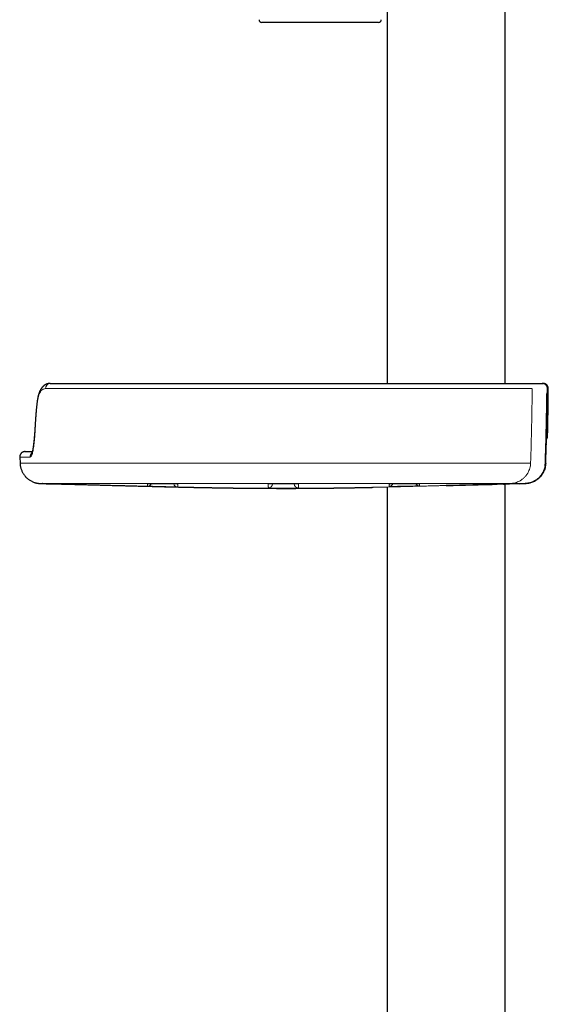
# Model space of a CAD drawing. Header units: millimetres. Extents: x 8 to 846, y 12 to 2113.
# Tile 224 of 256: x 77 to 177, y 1287 to 1474. Entities that reach past the tile are written whole.
import ezdxf

# ---------------------------------------------------------------- set-up
doc = ezdxf.new("R2010")
doc.units = ezdxf.units.MM

msp = doc.modelspace()

# ---------------------------------------------------------------- linework, layer by layer
at = {"color": 7, "linetype": 'Continuous', "lineweight": 30}
for p, q in [((146.81, 1508), (146.81, 1405)), ((169.31, 1405), (169.31, 1508)), ((145.19, 1473.8), (122.93, 1473.8)), ((173.43, 1405), (176.35, 1405)), ((176.38, 1405), (176.39, 1405)), ((176.39, 1405), (176.5, 1405)), ((176.59, 1404.99), (176.5, 1405)), ((176.61, 1404.99), (176.6, 1404.99)), ((177.34, 1403.19), (177.35, 1404)), ((177.24, 1402.82), (177.28, 1402.9)), ((177.34, 1403.2), (177.34, 1403.19)), ((177.34, 1403.18), (177.34, 1403.19)), ((79.74, 1396.57), (79.74, 1396.56)), ((79.74, 1396.56), (79.74, 1396.56)), ((177.36, 1394.98), (177.36, 1394.98)), ((76.87, 1390.97), (76.91, 1389.79)), ((77.85, 1392), (79.23, 1392)), ((176.92, 1389.47), (176.94, 1389.77)), ((80.84, 1385.92), (80.89, 1385.92)), ((80.89, 1385.92), (80.86, 1385.92)), ((143.94, 1385.19), (143.89, 1385.19)), ((146.81, 1385.26), (146.81, 1176.21)), ((165.69, 1385.74), (158.07, 1385.54)), ((165.69, 1385.74), (165.69, 1385.74)), ((166.26, 1385.75), (166.23, 1385.76)), ((166.25, 1385.75), (167.02, 1385.77)), ((166.26, 1385.75), (166.32, 1385.75)), ((167.73, 1385.79), (167.73, 1385.79)), ((169.16, 1385.82), (169.27, 1385.83)), ((169.31, 1176.21), (169.31, 1385.83)), ((169.47, 1385.83), (169.49, 1385.83)), ((169.5, 1385.83), (169.49, 1385.83)), ((169.67, 1385.84), (169.67, 1385.84)), ((171.95, 1385.89), (173.1, 1385.92))]:
    msp.add_line(p, q, dxfattribs=at)
at = {"color": 8, "linetype": 'Continuous', "lineweight": 0}
for p, q in [((176.6, 1404.99), (176.59, 1404.99)), ((177.34, 1403.2), (177.35, 1404)), ((177.39, 1404), (177.38, 1402.76)), ((177.23, 1402.11), (177.23, 1402.11)), ((177.12, 1393.5), (177.12, 1393.5)), ((177.13, 1393.5), (177.12, 1393.5)), ((176.94, 1389.77), (176.94, 1389.78)), ((177, 1389.77), (177, 1389.77)), ((177, 1389.77), (177, 1389.77)), ((177, 1389.77), (177, 1389.77)), ((166.26, 1385.76), (166.26, 1385.75)), ((167.17, 1385.78), (167.17, 1385.78)), ((167.17, 1385.78), (167.19, 1385.78)), ((173.03, 1385.92), (173.1, 1385.92)), ((173.1, 1385.92), (173.1, 1385.92))]:
    msp.add_line(p, q, dxfattribs=at)
at = {"color": 8, "linetype": 'Continuous', "lineweight": 0, "flags": 128}
for points in [[(177.5, 1404), (177.5, 1404), (177.49, 1404), (177.48, 1404), (177.47, 1404), (177.45, 1404), (177.44, 1404), (177.41, 1404), (177.39, 1404)], [(177.49, 1404), (177.49, 1404), (177.5, 1404), (177.5, 1404)], [(177.25, 1403.02), (177.27, 1403.1), (177.27, 1403.2)], [(177.27, 1403.2), (177.28, 1403.2), (177.29, 1403.2), (177.3, 1403.2), (177.31, 1403.2), (177.32, 1403.2), (177.33, 1403.2), (177.33, 1403.2), (177.34, 1403.2)], [(177.28, 1401.8), (177.29, 1401.8), (177.3, 1401.8), (177.3, 1401.8), (177.31, 1401.8), (177.32, 1401.8), (177.33, 1401.8), (177.34, 1401.8), (177.34, 1401.8)], [(79.74, 1396.56), (79.74, 1396.53), (79.75, 1396.48)], [(177.19, 1394.79), (177.2, 1394.87), (177.21, 1394.98)], [(101.31, 1385.86), (101.25, 1385.85), (101.16, 1385.85)], [(106.95, 1385.81), (106.86, 1385.82), (106.78, 1385.83)], [(124.32, 1385.84), (124.26, 1385.83), (124.17, 1385.82)], [(129.95, 1385.82), (129.86, 1385.83), (129.78, 1385.84)], [(147.17, 1385.81), (147.26, 1385.82), (147.32, 1385.83)], [(152.79, 1385.86), (152.86, 1385.85), (152.96, 1385.85)]]:
    msp.add_lwpolyline(points, dxfattribs=at)
at = {"color": 7, "linetype": 'Continuous', "lineweight": 30, "flags": 128}
for points in [[(177.37, 1394.98), (177.39, 1396.1), (177.4, 1396.5)], [(158.08, 1385.54), (162.17, 1385.65), (166.26, 1385.76)], [(167.17, 1385.78), (170.11, 1385.85), (173.04, 1385.92)], [(169.27, 1385.83), (169.13, 1385.83), (168.99, 1385.82), (168.84, 1385.82), (168.7, 1385.81), (168.56, 1385.81), (168.41, 1385.81), (168.27, 1385.8), (168.13, 1385.8)], [(170.5, 1385.85), (170.4, 1385.85), (170.3, 1385.85), (170.19, 1385.85), (170.09, 1385.84), (169.98, 1385.84), (169.88, 1385.84), (169.77, 1385.84)]]:
    msp.add_lwpolyline(points, dxfattribs=at)
at = {"color": 7, "linetype": 'Continuous', "lineweight": 30}
for centre, radius, start, end in [((122.93, 1474.3), 0.5, 177.5187, 270), ((145.19, 1474.3), 0.5, 270, 2.4813), ((-272.52, 1406), 450.02, 359.3538, 359.7449), ((-272.42, 1406.29), 449.66, 357.8947, 359.4671)]:
    msp.add_arc(centre, radius, start, end, dxfattribs=at)
at = {"color": 8, "linetype": 'Continuous', "lineweight": 0}
for centre, radius, start, end in [((82.69, 1404.03), 0.968, 92.4196, 182.1764), ((-279.35, 1406), 453.77, 357.952, 359.7468), ((176.84, 1401.8), 0.5, 359.4639, 39.7006), ((176.78, 1401.8), 0.5, 359.4648, 25.4278), ((80.37, 1401.08), 0.264, 174.5704, 200.292), ((-272.3, 1406.25), 449.6, 357.8997, 359.432), ((177.22, 1401.42), 0.376, 81.5278, 89.3724), ((-272.28, 1406.25), 449.59, 357.9, 358.3748), ((79.81, 1391), 1, 129.9822, 181.939), ((176.93, 1389.36), 0.42, 80.159, 88.2113), ((101.18, 1386.21), 0.8, 268.5407, 334.5443), ((106.93, 1386.07), 0.8, 196.4415, 268.7288), ((124.19, 1385.87), 0.8, 269.9432, 358.9419), ((129.92, 1385.87), 0.8, 181.0638, 270.0605), ((147.18, 1386.19), 0.8, 270.7676, 334.9048), ((152.94, 1386.28), 0.8, 211.2221, 271.0983)]:
    msp.add_arc(centre, radius, start, end, dxfattribs=at)
at = {"color": 7, "linetype": 'Continuous', "lineweight": 30}
for points, knots in [([(82.61, 1405), (82.57, 1405), (82.51, 1405), (82.42, 1404.99), (82.34, 1404.98), (82.27, 1404.96), (82.2, 1404.95), (82.12, 1404.92), (82.02, 1404.9), (81.91, 1404.85), (81.77, 1404.79), (81.63, 1404.71), (81.51, 1404.63), (81.41, 1404.54), (81.31, 1404.46), (81.21, 1404.35), (81.12, 1404.26), (81.05, 1404.17), (81.01, 1404.11), (80.97, 1404.05), (80.92, 1403.99), (80.88, 1403.92), (80.83, 1403.84), (80.79, 1403.76), (80.75, 1403.69), (80.71, 1403.62), (80.68, 1403.54), (80.64, 1403.46), (80.6, 1403.37), (80.56, 1403.27), (80.53, 1403.16), (80.49, 1403.05), (80.45, 1402.94), (80.42, 1402.84), (80.39, 1402.73), (80.36, 1402.61), (80.33, 1402.48), (80.3, 1402.36), (80.28, 1402.26), (80.27, 1402.19), (80.26, 1402.14), (80.25, 1402.08), (80.23, 1402), (80.21, 1401.89), (80.19, 1401.74), (80.16, 1401.56), (80.13, 1401.35), (80.12, 1401.19), (80.11, 1401.11)], [0, 0, 0, 0, 0.02694, 0.049, 0.066158, 0.079297, 0.093106, 0.113152, 0.134139, 0.155546, 0.192972, 0.227809, 0.259288, 0.286753, 0.314612, 0.345823, 0.380265, 0.399006, 0.415523, 0.429498, 0.444336, 0.462625, 0.483143, 0.502761, 0.518994, 0.534487, 0.552073, 0.571535, 0.591076, 0.610283, 0.635922, 0.658979, 0.679337, 0.70028, 0.720907, 0.74367, 0.768633, 0.792337, 0.811747, 0.819851, 0.828195, 0.839428, 0.853618, 0.870752, 0.896289, 0.926369, 0.960953, 1, 1, 1, 1]), ([(82.65, 1405), (82.96, 1405), (83.58, 1405), (84.72, 1405), (86, 1405), (87.44, 1405), (89.03, 1405), (90.75, 1405), (92.59, 1405), (94.52, 1405), (96.43, 1405), (98.3, 1405), (99.67, 1405), (100.61, 1405), (101.1, 1405), (101.59, 1405), (102.09, 1405), (102.59, 1405), (103.28, 1405), (104.21, 1405), (105.47, 1405), (106.95, 1405), (108.59, 1405), (110.24, 1405), (112.46, 1405), (115.25, 1405), (118.15, 1405), (120.48, 1405), (122.24, 1405), (124, 1405), (125.76, 1405), (127.52, 1405), (129.28, 1405), (131.05, 1405), (132.87, 1405), (134.76, 1405), (136.69, 1405), (138.69, 1405), (140.75, 1405), (142.86, 1405), (144.74, 1405), (146.33, 1405), (147.59, 1405), (148.77, 1405), (149.88, 1405), (150.92, 1405), (152.34, 1405), (154.14, 1405), (156.3, 1405), (158.38, 1405), (160.38, 1405), (162.28, 1405), (164.04, 1405), (165.68, 1405), (167.19, 1405), (168.56, 1405), (169.79, 1405), (170.86, 1405), (171.76, 1405), (172.49, 1405), (173.07, 1405), (173.31, 1405), (173.43, 1405)], [0, 0, 0, 0, 0.021116, 0.041995, 0.062768, 0.083566, 0.104519, 0.125756, 0.146773, 0.167557, 0.188234, 0.205615, 0.223088, 0.227689, 0.232303, 0.236932, 0.241576, 0.246236, 0.250915, 0.260455, 0.27186, 0.285142, 0.300311, 0.316324, 0.329329, 0.360202, 0.391177, 0.406891, 0.42259, 0.438276, 0.45395, 0.469616, 0.485276, 0.500931, 0.517174, 0.533949, 0.551257, 0.569101, 0.587485, 0.60641, 0.62588, 0.63787, 0.649216, 0.659923, 0.67, 0.679453, 0.688293, 0.70927, 0.730058, 0.750789, 0.771906, 0.792715, 0.81334, 0.833908, 0.854547, 0.875385, 0.896328, 0.917037, 0.937635, 0.958246, 0.978994, 1, 1, 1, 1]), ([(177.35, 1404), (177.34, 1404.06), (177.34, 1404.18), (177.28, 1404.37), (177.19, 1404.55), (177.06, 1404.71), (176.9, 1404.84), (176.72, 1404.93), (176.53, 1404.99), (176.41, 1405), (176.35, 1405)], [0, 0, 0, 0, 0.116469, 0.239955, 0.368604, 0.5, 0.631396, 0.760045, 0.883531, 1, 1, 1, 1]), ([(177.5, 1404), (177.49, 1404.05), (177.49, 1404.15), (177.46, 1404.29), (177.41, 1404.42), (177.34, 1404.54), (177.26, 1404.65), (177.18, 1404.74), (177.1, 1404.8), (177.05, 1404.83), (177.01, 1404.86), (176.97, 1404.88), (176.93, 1404.9), (176.88, 1404.92), (176.83, 1404.94), (176.78, 1404.96), (176.72, 1404.97), (176.67, 1404.98), (176.63, 1404.99), (176.6, 1404.99), (176.59, 1405)], [0, 0, 0, 0, 0.067828, 0.132824, 0.19365, 0.249224, 0.313807, 0.36659, 0.407132, 0.435392, 0.452456, 0.467519, 0.492258, 0.521771, 0.57098, 0.633133, 0.709142, 0.7995, 0.904499, 1, 1, 1, 1]), ([(177.39, 1404), (177.39, 1404), (177.38, 1404), (177.36, 1404), (177.35, 1404)], [0, 0, 0, 0, 0.503333, 1, 1, 1, 1]), ([(177.36, 1394.98), (177.38, 1395.61), (177.42, 1397.45), (177.47, 1400.45), (177.49, 1402.82), (177.49, 1404)], [0, 0, 0, 0, 0.211613, 0.610539, 1, 1, 1, 1]), ([(177.5, 1404), (177.5, 1404.04), (177.49, 1404.12), (177.48, 1404.22), (177.46, 1404.27), (177.45, 1404.29)], [0, 0, 0, 0, 0.405338, 0.828346, 1, 1, 1, 1]), ([(176.94, 1389.77), (176.99, 1391.15), (177.08, 1393.89), (177.18, 1398), (177.21, 1400.74), (177.23, 1402.11)], [0, 0, 0, 0, 0.33333, 0.666667, 1, 1, 1, 1]), ([(177.23, 1402.11), (177.23, 1402.19), (177.23, 1402.33), (177.23, 1402.53), (177.24, 1402.72), (177.24, 1402.88), (177.25, 1403.01), (177.26, 1403.12), (177.27, 1403.18), (177.27, 1403.19), (177.27, 1403.2)], [0, 0, 0, 0, 0.127754, 0.252699, 0.376317, 0.499461, 0.622658, 0.746446, 0.871713, 1, 1, 1, 1]), ([(80.11, 1401.1), (80.09, 1401), (80.07, 1400.81), (80.05, 1400.54), (80.02, 1400.31), (80, 1400.1), (79.99, 1399.93), (79.98, 1399.8), (79.97, 1399.7), (79.96, 1399.64), (79.96, 1399.58), (79.95, 1399.53), (79.95, 1399.49), (79.94, 1399.43), (79.94, 1399.34), (79.93, 1399.2), (79.91, 1399.03), (79.9, 1398.84), (79.88, 1398.64), (79.86, 1398.42), (79.85, 1398.17), (79.83, 1397.9), (79.81, 1397.6), (79.79, 1397.28), (79.76, 1396.93), (79.75, 1396.69), (79.74, 1396.56)], [0, 0, 0, 0, 0.066731, 0.126186, 0.178369, 0.223287, 0.260942, 0.291339, 0.310434, 0.324887, 0.335307, 0.345602, 0.356471, 0.367914, 0.379931, 0.416674, 0.459194, 0.498095, 0.540873, 0.589045, 0.643332, 0.703727, 0.768983, 0.840118, 0.917126, 1, 1, 1, 1]), ([(79.75, 1396.48), (79.73, 1396.21), (79.7, 1395.66), (79.65, 1394.91), (79.58, 1394.2), (79.52, 1393.56), (79.44, 1392.97), (79.36, 1392.45), (79.28, 1391.99), (79.19, 1391.62), (79.1, 1391.33), (79, 1391.12), (78.91, 1390.99), (78.84, 1390.97), (78.81, 1390.97)], [0, 0, 0, 0, 0.083386, 0.165877, 0.248128, 0.330805, 0.414582, 0.500121, 0.585418, 0.669074, 0.751712, 0.833978, 0.916525, 1, 1, 1, 1]), ([(79.74, 1396.56), (79.73, 1396.41), (79.72, 1396.13), (79.69, 1395.74), (79.67, 1395.39), (79.64, 1395.07), (79.62, 1394.79), (79.6, 1394.53), (79.58, 1394.31), (79.56, 1394.12), (79.54, 1393.95), (79.53, 1393.81), (79.51, 1393.69), (79.5, 1393.59), (79.49, 1393.5), (79.48, 1393.43), (79.48, 1393.37), (79.47, 1393.32), (79.46, 1393.27), (79.46, 1393.22), (79.45, 1393.17), (79.44, 1393.11), (79.43, 1393.04), (79.42, 1392.96), (79.41, 1392.87), (79.39, 1392.78), (79.38, 1392.69), (79.36, 1392.61), (79.35, 1392.54), (79.34, 1392.47), (79.33, 1392.4), (79.32, 1392.34), (79.31, 1392.29), (79.29, 1392.24), (79.28, 1392.19), (79.27, 1392.14), (79.26, 1392.08), (79.24, 1392.02), (79.23, 1391.96), (79.22, 1391.92), (79.2, 1391.87), (79.19, 1391.84), (79.18, 1391.8), (79.17, 1391.78), (79.16, 1391.75), (79.16, 1391.73), (79.15, 1391.71), (79.14, 1391.69), (79.13, 1391.68), (79.13, 1391.67), (79.13, 1391.67), (79.13, 1391.67)], [0, 0, 0, 0, 0.053923, 0.104529, 0.151818, 0.195789, 0.236441, 0.273772, 0.307784, 0.336754, 0.362791, 0.385897, 0.406076, 0.423331, 0.437766, 0.451, 0.46096, 0.470533, 0.47972, 0.488521, 0.497301, 0.508288, 0.521859, 0.538006, 0.556723, 0.577689, 0.597762, 0.61614, 0.632839, 0.647864, 0.665788, 0.680633, 0.694433, 0.708025, 0.722471, 0.737513, 0.755953, 0.778011, 0.797689, 0.816818, 0.834564, 0.850931, 0.866211, 0.880782, 0.895406, 0.910083, 0.925254, 0.94285, 0.963083, 0.9912, 1, 1, 1, 1]), ([(177.16, 1394.39), (177.18, 1394.43), (177.23, 1394.49), (177.28, 1394.6), (177.33, 1394.71), (177.36, 1394.84), (177.36, 1394.93), (177.36, 1394.98)], [0, 0, 0, 0, 0.20086, 0.377134, 0.57121, 0.780079, 1, 1, 1, 1]), ([(177.16, 1394.34), (177.16, 1394.38), (177.16, 1394.44), (177.17, 1394.54), (177.17, 1394.61), (177.18, 1394.67), (177.18, 1394.7), (177.18, 1394.71), (177.18, 1394.71)], [0, 0, 0, 0, 0.181533, 0.384712, 0.59415, 0.747858, 0.895512, 1, 1, 1, 1]), ([(177, 1389.77), (177.03, 1390.39), (177.07, 1391.64), (177.11, 1392.88), (177.13, 1393.5)], [0, 0, 0, 0, 0.499998, 1, 1, 1, 1]), ([(77.85, 1392), (77.81, 1392), (77.74, 1392), (77.64, 1391.98), (77.56, 1391.96), (77.47, 1391.92), (77.37, 1391.88), (77.27, 1391.82), (77.18, 1391.74), (77.09, 1391.65), (77.01, 1391.54), (76.94, 1391.41), (76.89, 1391.27), (76.86, 1391.12), (76.85, 1391.02), (76.85, 1390.97)], [0, 0, 0, 0, 0.079472, 0.145841, 0.197862, 0.237463, 0.316013, 0.397645, 0.459508, 0.538685, 0.634679, 0.716771, 0.806184, 0.901266, 1, 1, 1, 1]), ([(76.91, 1389.78), (76.91, 1389.67), (76.92, 1389.47), (76.97, 1389.18), (77.04, 1388.89), (77.12, 1388.63), (77.21, 1388.38), (77.31, 1388.15), (77.42, 1387.95), (77.54, 1387.75), (77.66, 1387.58), (77.79, 1387.41), (77.91, 1387.27), (78.03, 1387.14), (78.16, 1387.01), (78.3, 1386.88), (78.46, 1386.75), (78.66, 1386.61), (78.89, 1386.46), (79.12, 1386.34), (79.36, 1386.23), (79.57, 1386.15), (79.74, 1386.1), (79.85, 1386.06), (79.94, 1386.04), (80.01, 1386.02), (80.08, 1386.01), (80.14, 1386), (80.2, 1385.98), (80.26, 1385.97), (80.32, 1385.96), (80.37, 1385.96), (80.4, 1385.95), (80.42, 1385.95), (80.44, 1385.95), (80.46, 1385.95), (80.48, 1385.94), (80.5, 1385.94), (80.53, 1385.94), (80.56, 1385.94), (80.59, 1385.93), (80.63, 1385.93), (80.67, 1385.93), (80.71, 1385.93), (80.75, 1385.92), (80.8, 1385.92), (80.83, 1385.92), (80.85, 1385.92)], [0, 0, 0, 0, 0.029225, 0.057645, 0.085086, 0.111393, 0.136424, 0.160062, 0.182204, 0.202769, 0.224259, 0.243536, 0.26076, 0.277806, 0.295116, 0.312674, 0.33046, 0.355706, 0.381306, 0.407154, 0.432264, 0.456363, 0.470986, 0.485321, 0.492396, 0.499445, 0.507268, 0.516572, 0.527633, 0.540612, 0.555611, 0.572693, 0.578644, 0.587338, 0.598791, 0.61301, 0.629998, 0.649753, 0.672275, 0.69756, 0.72985, 0.765773, 0.805333, 0.848532, 0.895374, 0.945862, 1, 1, 1, 1]), ([(177, 1389.77), (176.99, 1389.63), (176.97, 1389.35), (176.88, 1388.9), (176.75, 1388.49), (176.58, 1388.11), (176.38, 1387.77), (176.15, 1387.44), (175.85, 1387.1), (175.6, 1386.87), (175.4, 1386.72), (175.3, 1386.64), (175.19, 1386.57), (175.09, 1386.51), (174.9, 1386.4), (174.64, 1386.26), (174.29, 1386.13), (173.99, 1386.04), (173.72, 1385.98), (173.51, 1385.95), (173.34, 1385.93), (173.23, 1385.93), (173.16, 1385.92), (173.12, 1385.92), (173.1, 1385.92), (173.1, 1385.92), (173.1, 1385.92), (173.1, 1385.92), (173.1, 1385.92), (173.1, 1385.92), (173.1, 1385.92)], [0, 0, 0, 0, 0.06962, 0.143897, 0.22283, 0.285104, 0.349999, 0.417515, 0.487653, 0.569308, 0.589951, 0.611191, 0.631867, 0.651978, 0.671524, 0.740413, 0.801208, 0.853907, 0.898508, 0.93501, 0.963411, 0.979395, 0.990822, 0.99769, 0.999415, 0.99985, 0.999961, 0.999989, 0.999997, 1, 1, 1, 1]), ([(174.54, 1386.23), (174.6, 1386.25), (174.77, 1386.32), (175.03, 1386.47), (175.38, 1386.69), (175.72, 1386.97), (176.05, 1387.31), (176.31, 1387.66), (176.52, 1388), (176.68, 1388.32), (176.79, 1388.62), (176.88, 1388.89), (176.94, 1389.16), (176.97, 1389.4), (177, 1389.61), (177, 1389.73), (177, 1389.77)], [0, 0, 0, 0, 0.038168, 0.12024, 0.198737, 0.30974, 0.412707, 0.507635, 0.594524, 0.67337, 0.744173, 0.806931, 0.861643, 0.922069, 0.968189, 1, 1, 1, 1]), ([(175.16, 1386.56), (175.19, 1386.57), (175.32, 1386.65), (175.54, 1386.82), (175.82, 1387.07), (176.08, 1387.35), (176.3, 1387.65), (176.5, 1387.97), (176.67, 1388.31), (176.81, 1388.66), (176.91, 1389.03), (176.95, 1389.27), (176.97, 1389.4)], [0, 0, 0, 0, 0.023825, 0.132054, 0.240373, 0.348768, 0.457196, 0.565695, 0.674256, 0.782844, 0.891427, 1, 1, 1, 1]), ([(176.9, 1389.31), (176.9, 1389.34), (176.91, 1389.39), (176.92, 1389.45), (176.92, 1389.47)], [0, 0, 0, 0, 0.514842, 1, 1, 1, 1]), ([(80.82, 1385.92), (80.86, 1385.92), (80.96, 1385.92), (81.13, 1385.91), (81.34, 1385.91), (81.59, 1385.9), (81.91, 1385.89), (82.29, 1385.88), (82.69, 1385.87), (83.13, 1385.86), (83.58, 1385.85), (83.99, 1385.84), (84.35, 1385.83), (84.65, 1385.83), (84.93, 1385.82), (85.2, 1385.81), (85.44, 1385.81), (85.67, 1385.8), (85.89, 1385.8), (86.18, 1385.79), (86.53, 1385.78), (86.93, 1385.77), (87.32, 1385.76), (87.71, 1385.75), (88.1, 1385.74), (88.49, 1385.73), (88.91, 1385.72), (89.34, 1385.71), (89.79, 1385.7), (90.25, 1385.68), (90.71, 1385.67), (91.21, 1385.66), (91.69, 1385.65), (92.17, 1385.63), (92.64, 1385.62), (93.12, 1385.61), (93.63, 1385.6), (94.16, 1385.58), (94.78, 1385.56), (95.48, 1385.55), (96.25, 1385.53), (97, 1385.51), (97.73, 1385.49), (98.45, 1385.47), (99.09, 1385.45), (99.65, 1385.44), (100.15, 1385.42), (100.64, 1385.41), (101.13, 1385.4), (101.6, 1385.39), (102.05, 1385.38), (102.47, 1385.36), (102.9, 1385.35), (103.33, 1385.34), (103.75, 1385.33), (104.18, 1385.32), (104.62, 1385.31), (105.08, 1385.3), (105.55, 1385.29), (106.01, 1385.28), (106.46, 1385.27), (106.89, 1385.26), (107.24, 1385.25), (107.5, 1385.25), (107.68, 1385.24), (107.87, 1385.24), (108.06, 1385.23), (108.26, 1385.23), (108.47, 1385.23), (108.7, 1385.22), (108.94, 1385.22), (109.18, 1385.21), (109.41, 1385.21), (109.63, 1385.2), (109.83, 1385.2), (110.01, 1385.19), (110.17, 1385.19), (110.31, 1385.19), (110.42, 1385.19), (110.5, 1385.18), (110.58, 1385.18), (110.66, 1385.18), (110.75, 1385.18), (110.85, 1385.18), (110.96, 1385.18), (111.08, 1385.17), (111.23, 1385.17), (111.41, 1385.17), (111.6, 1385.16), (111.79, 1385.16), (111.97, 1385.16), (112.15, 1385.15), (112.33, 1385.15), (112.51, 1385.15), (112.68, 1385.14), (112.85, 1385.14), (113.04, 1385.14), (113.26, 1385.13), (113.49, 1385.13), (113.74, 1385.12), (114.01, 1385.12), (114.3, 1385.11), (114.6, 1385.11), (114.87, 1385.1), (115.12, 1385.1), (115.33, 1385.1), (115.52, 1385.09), (115.68, 1385.09), (115.84, 1385.09), (116.02, 1385.09), (116.21, 1385.08), (116.41, 1385.08), (116.61, 1385.08), (116.79, 1385.07), (116.96, 1385.07), (117.13, 1385.07), (117.28, 1385.07), (117.43, 1385.07), (117.58, 1385.06), (117.71, 1385.06), (117.84, 1385.06), (117.95, 1385.06), (118.03, 1385.06), (118.1, 1385.06), (118.19, 1385.06), (118.29, 1385.05), (118.41, 1385.05), (118.57, 1385.05), (118.74, 1385.05), (118.89, 1385.05), (119, 1385.05), (119.13, 1385.04), (119.26, 1385.04), (119.42, 1385.04), (119.61, 1385.04), (119.81, 1385.04), (120.04, 1385.03), (120.26, 1385.03), (120.54, 1385.03), (120.87, 1385.03), (121.26, 1385.02), (121.67, 1385.02), (122.11, 1385.02), (122.59, 1385.01), (123.07, 1385.01), (123.98, 1385.01), (125.31, 1385), (126.74, 1385), (127.85, 1385), (128.63, 1385), (129.42, 1385), (130.19, 1385.01), (130.97, 1385.01), (131.74, 1385.01), (132.5, 1385.02), (133.08, 1385.02), (133.49, 1385.03), (133.72, 1385.03), (133.97, 1385.03), (134.2, 1385.04), (134.4, 1385.04), (134.58, 1385.04), (134.76, 1385.04), (134.92, 1385.04), (135.05, 1385.04), (135.16, 1385.05), (135.27, 1385.05), (135.39, 1385.05), (135.51, 1385.05), (135.64, 1385.05), (135.77, 1385.05), (135.9, 1385.06), (136.04, 1385.06), (136.15, 1385.06), (136.25, 1385.06), (136.34, 1385.06), (136.43, 1385.06), (136.52, 1385.06), (136.62, 1385.06), (136.74, 1385.07), (136.87, 1385.07), (137.01, 1385.07), (137.17, 1385.07), (137.35, 1385.08), (137.55, 1385.08), (137.76, 1385.08), (137.96, 1385.08), (138.15, 1385.09), (138.33, 1385.09), (138.5, 1385.09), (138.7, 1385.1), (138.92, 1385.1), (139.17, 1385.1), (139.44, 1385.11), (139.73, 1385.11), (140.03, 1385.12), (140.31, 1385.12), (140.58, 1385.13), (140.82, 1385.13), (141.03, 1385.14), (141.23, 1385.14), (141.4, 1385.14), (141.57, 1385.15), (141.74, 1385.15), (141.92, 1385.15), (142.1, 1385.15), (142.28, 1385.16), (142.45, 1385.16), (142.61, 1385.16), (142.75, 1385.17), (142.89, 1385.17), (143, 1385.17), (143.08, 1385.17), (143.17, 1385.18), (143.28, 1385.18), (143.41, 1385.18), (143.56, 1385.18), (143.72, 1385.19), (143.83, 1385.19), (143.88, 1385.19)], [0, 0, 0, 0, 0.001357, 0.004456, 0.007317, 0.010212, 0.015153, 0.020539, 0.026321, 0.032452, 0.038921, 0.045717, 0.049875, 0.054142, 0.058246, 0.062016, 0.065452, 0.068598, 0.071692, 0.074768, 0.080898, 0.086565, 0.091992, 0.097505, 0.103097, 0.108695, 0.114279, 0.120778, 0.12726, 0.133726, 0.140296, 0.147333, 0.154867, 0.161139, 0.167721, 0.174615, 0.181822, 0.189344, 0.197119, 0.208211, 0.219038, 0.2296, 0.239897, 0.249966, 0.2601, 0.267004, 0.273976, 0.281019, 0.288087, 0.294799, 0.301076, 0.306918, 0.313104, 0.319162, 0.325139, 0.331113, 0.33732, 0.343806, 0.350731, 0.357064, 0.363449, 0.36965, 0.375537, 0.378144, 0.380752, 0.383361, 0.386027, 0.388934, 0.392044, 0.395411, 0.398994, 0.402514, 0.406417, 0.410269, 0.414123, 0.417874, 0.421836, 0.425576, 0.429128, 0.432536, 0.435864, 0.439126, 0.44289, 0.446566, 0.450159, 0.453751, 0.457501, 0.461413, 0.465523, 0.468754, 0.47209, 0.475235, 0.478132, 0.4808, 0.48327, 0.485647, 0.488321, 0.491358, 0.494767, 0.498314, 0.501819, 0.506438, 0.510845, 0.514933, 0.518705, 0.522076, 0.52504, 0.527382, 0.530123, 0.533268, 0.536824, 0.540659, 0.544386, 0.547983, 0.551457, 0.555285, 0.558983, 0.562665, 0.56636, 0.570071, 0.573722, 0.57698, 0.579005, 0.580893, 0.582998, 0.585374, 0.58797, 0.591274, 0.594675, 0.596818, 0.598684, 0.600289, 0.602371, 0.604683, 0.607294, 0.610301, 0.613538, 0.616711, 0.619824, 0.625408, 0.630878, 0.636165, 0.642889, 0.649562, 0.656406, 0.663281, 0.687981, 0.712797, 0.723882, 0.734956, 0.746004, 0.757017, 0.767977, 0.778865, 0.789643, 0.800239, 0.803497, 0.806792, 0.810221, 0.813927, 0.816403, 0.818969, 0.821626, 0.82404, 0.825987, 0.827481, 0.829178, 0.831197, 0.833532, 0.835947, 0.838379, 0.842077, 0.845546, 0.848691, 0.851533, 0.854185, 0.856665, 0.858991, 0.861525, 0.864408, 0.867643, 0.871187, 0.87473, 0.878707, 0.882623, 0.886494, 0.890184, 0.893532, 0.896543, 0.899241, 0.902149, 0.905603, 0.909581, 0.913694, 0.918024, 0.922357, 0.92661, 0.930183, 0.933616, 0.936694, 0.939418, 0.941822, 0.944259, 0.946883, 0.949728, 0.952818, 0.956132, 0.959366, 0.962465, 0.965795, 0.968996, 0.972096, 0.975121, 0.978264, 0.981673, 0.986035, 0.990774, 0.995893, 1, 1, 1, 1]), ([(80.89, 1385.92), (81.08, 1385.92), (81.39, 1385.91), (81.83, 1385.9), (82.18, 1385.89), (82.54, 1385.88), (82.89, 1385.87), (83.25, 1385.86), (83.6, 1385.85), (83.95, 1385.85), (84.26, 1385.84), (84.53, 1385.83), (84.75, 1385.83), (84.96, 1385.82), (85.14, 1385.82), (85.26, 1385.81), (85.36, 1385.81), (85.42, 1385.81), (85.45, 1385.81), (85.45, 1385.81), (85.45, 1385.81)], [0, 0, 0, 0, 0.133397, 0.215007, 0.295932, 0.373924, 0.44884, 0.520817, 0.59001, 0.656592, 0.720759, 0.762305, 0.802943, 0.842729, 0.870487, 0.896368, 0.921976, 0.948965, 0.978758, 1, 1, 1, 1]), ([(81.22, 1385.92), (81.22, 1385.92), (81.19, 1385.92), (81.18, 1385.92), (81.17, 1385.92)], [0, 0, 0, 0, 0.009967, 1, 1, 1, 1]), ([(81.22, 1385.92), (81.25, 1385.92), (81.34, 1385.92), (81.49, 1385.91), (81.66, 1385.91), (81.8, 1385.91), (81.9, 1385.9), (81.97, 1385.9), (82.01, 1385.9), (82.04, 1385.9), (82.06, 1385.9), (82.07, 1385.9), (82.07, 1385.9), (82.07, 1385.9)], [0, 0, 0, 0, 0.087218, 0.266685, 0.426003, 0.568402, 0.698597, 0.761091, 0.821622, 0.879017, 0.935582, 0.993827, 1, 1, 1, 1]), ([(137.69, 1385.08), (137.75, 1385.08), (137.87, 1385.08), (138.04, 1385.09), (138.2, 1385.09), (138.35, 1385.09), (138.48, 1385.09), (138.6, 1385.09), (138.7, 1385.1), (138.78, 1385.1), (138.86, 1385.1), (138.91, 1385.1), (138.97, 1385.1), (139.08, 1385.1), (139.23, 1385.1), (139.43, 1385.11), (139.61, 1385.11), (139.76, 1385.11), (139.87, 1385.12), (139.94, 1385.12), (140, 1385.12), (140.04, 1385.12), (140.05, 1385.12), (140.05, 1385.12), (140.05, 1385.12)], [0, 0, 0, 0, 0.099066, 0.188196, 0.267484, 0.337063, 0.397132, 0.440149, 0.477058, 0.508308, 0.528474, 0.54635, 0.562862, 0.579102, 0.642225, 0.703269, 0.763397, 0.82382, 0.854537, 0.885398, 0.916464, 0.949609, 0.986455, 1, 1, 1, 1]), ([(143.89, 1385.19), (143.9, 1385.19), (143.92, 1385.19), (143.94, 1385.19), (143.94, 1385.19)], [0, 0, 0, 0, 0.885406, 1, 1, 1, 1]), ([(158.07, 1385.54), (158.16, 1385.54), (158.6, 1385.55), (159.39, 1385.57), (160.44, 1385.6), (161.48, 1385.63), (162.49, 1385.65), (163.46, 1385.68), (164.38, 1385.7), (165.25, 1385.73), (166.06, 1385.75), (166.81, 1385.76), (167.37, 1385.78), (167.65, 1385.79), (167.74, 1385.79)], [0, 0, 0, 0, 0.022372, 0.115867, 0.209581, 0.303396, 0.397203, 0.490927, 0.584502, 0.677945, 0.771328, 0.86471, 0.958149, 1, 1, 1, 1]), ([(165.85, 1385.74), (165.82, 1385.74), (165.77, 1385.74), (165.73, 1385.74), (165.7, 1385.74), (165.69, 1385.74), (165.69, 1385.74)], [0, 0, 0, 0, 0.2732622, 0.5310158, 0.7732497, 1, 1, 1, 1]), ([(165.85, 1385.74), (165.88, 1385.74), (165.93, 1385.74), (165.99, 1385.75), (166.01, 1385.75)], [0, 0, 0, 0, 0.56, 1, 1, 1, 1]), ([(166.32, 1385.75), (166.79, 1385.77), (167.26, 1385.78), (167.72, 1385.79), (167.73, 1385.79)], [0, 0, 0, 0, 0.994473, 1, 1, 1, 1]), ([(168.13, 1385.8), (168.1, 1385.8), (168.04, 1385.8), (167.96, 1385.8), (167.88, 1385.8), (167.83, 1385.79), (167.78, 1385.79), (167.75, 1385.79), (167.73, 1385.79), (167.73, 1385.79), (167.73, 1385.79)], [0, 0, 0, 0, 0.14204, 0.279209, 0.411508, 0.538938, 0.6615, 0.779196, 0.892028, 1, 1, 1, 1]), ([(168.99, 1385.82), (168.99, 1385.82), (169.14, 1385.82), (169.35, 1385.83), (169.59, 1385.83), (169.74, 1385.83), (169.76, 1385.84), (169.77, 1385.84)], [0, 0, 0, 0, 0.010302, 0.257088, 0.50399, 0.752116, 1, 1, 1, 1]), ([(169.67, 1385.84), (169.67, 1385.84), (169.67, 1385.84), (169.65, 1385.84), (169.62, 1385.84), (169.57, 1385.83), (169.51, 1385.83), (169.44, 1385.83), (169.36, 1385.83), (169.3, 1385.83), (169.27, 1385.83)], [0, 0, 0, 0, 0.108055, 0.220947, 0.338679, 0.461254, 0.588672, 0.720936, 0.858045, 1, 1, 1, 1]), ([(169.27, 1385.83), (169.3, 1385.83), (169.36, 1385.83), (169.44, 1385.83), (169.51, 1385.83), (169.57, 1385.84), (169.62, 1385.84), (169.65, 1385.84), (169.67, 1385.84), (169.67, 1385.84), (169.67, 1385.84)], [0, 0, 0, 0, 0.140571, 0.27669, 0.408358, 0.535578, 0.658349, 0.776675, 0.890558, 1, 1, 1, 1]), ([(169.73, 1385.84), (169.74, 1385.84), (169.77, 1385.84), (169.78, 1385.84), (169.78, 1385.84)], [0, 0, 0, 0, 0.66786, 1, 1, 1, 1]), ([(173.04, 1385.92), (173.21, 1385.93), (173.54, 1385.95), (174.04, 1386.06), (174.51, 1386.23), (174.86, 1386.4), (175.03, 1386.52), (175.07, 1386.54)], [0, 0, 0, 0, 0.233639, 0.467246, 0.700898, 0.934494, 1, 1, 1, 1]), ([(174.55, 1386.23), (174.55, 1386.23), (174.58, 1386.24), (174.6, 1386.25), (174.61, 1386.26)], [0, 0, 0, 0, 0.428374, 1, 1, 1, 1]), ([(175.08, 1386.54), (175.11, 1386.56), (175.19, 1386.61), (175.26, 1386.67), (175.31, 1386.7)], [0, 0, 0, 0, 0.389524, 1, 1, 1, 1])]:
    msp.add_open_spline(points, degree=3, knots=knots, dxfattribs=at)
at = {"color": 8, "linetype": 'Continuous', "lineweight": 0}
for points, knots in [([(81.72, 1404), (81.52, 1403.96), (81.22, 1403.91), (80.89, 1403.57), (80.67, 1403.23), (80.48, 1402.8), (80.33, 1402.27), (80.21, 1401.67), (80.15, 1401.22), (80.12, 1400.99)], [0, 0, 0, 0, 0.252394, 0.378274, 0.503401, 0.628082, 0.752542, 0.876557, 1, 1, 1, 1]), ([(174.42, 1404), (174.26, 1404), (173.95, 1404), (173.18, 1404), (172.25, 1404), (171.06, 1404), (169.61, 1404), (167.88, 1404), (166.04, 1404), (164.12, 1404), (162.14, 1404), (159.79, 1404), (157.02, 1404), (153.79, 1404), (150.46, 1404), (147.03, 1404), (143.53, 1404), (140, 1404), (136.42, 1404), (132.82, 1404), (129.2, 1404), (125.58, 1404), (121.97, 1404), (118.4, 1404), (114.88, 1404), (111.43, 1404), (108.07, 1404), (104.79, 1404), (101.66, 1404), (98.68, 1404), (95.88, 1404), (93.24, 1404), (90.78, 1404), (88.5, 1404), (86.43, 1404), (84.59, 1404), (82.98, 1404), (82.14, 1404), (81.72, 1404)], [0, 0, 0, 0, 0.026515, 0.051132, 0.074168, 0.095878, 0.123072, 0.148583, 0.172719, 0.195735, 0.217821, 0.23913, 0.27002, 0.300168, 0.330121, 0.36034, 0.390995, 0.421943, 0.453181, 0.484638, 0.516198, 0.54775, 0.579176, 0.610353, 0.641127, 0.671341, 0.700847, 0.729589, 0.757661, 0.784962, 0.811805, 0.838504, 0.865203, 0.891936, 0.918738, 0.945647, 0.972713, 1, 1, 1, 1]), ([(176.39, 1405), (176.45, 1405), (176.57, 1404.99), (176.76, 1404.93), (176.94, 1404.84), (177.1, 1404.71), (177.23, 1404.55), (177.32, 1404.37), (177.38, 1404.18), (177.38, 1404.06), (177.39, 1404)], [0, 0, 0, 0, 0.1164678, 0.2399528, 0.3686028, 0.5, 0.6313972, 0.7600472, 0.8835322, 1, 1, 1, 1]), ([(177.38, 1402.76), (177.38, 1402.76), (177.37, 1402.77), (177.34, 1402.77), (177.3, 1402.77), (177.26, 1402.77), (177.24, 1402.77)], [0, 0, 0, 0, 0.261756, 0.523513, 0.785269, 1, 1, 1, 1]), ([(177.28, 1402.9), (177.28, 1402.9), (177.31, 1402.95), (177.33, 1403.05), (177.34, 1403.15), (177.34, 1403.2)], [0, 0, 0, 0, 0.006396, 0.517528, 1, 1, 1, 1]), ([(177.34, 1401.8), (177.35, 1401.8), (177.35, 1401.8), (177.35, 1401.85), (177.36, 1401.92), (177.36, 1402.02), (177.37, 1402.14), (177.37, 1402.28), (177.37, 1402.43), (177.38, 1402.59), (177.38, 1402.7), (177.38, 1402.76)], [0, 0, 0, 0, 0.111913, 0.223797, 0.335738, 0.447596, 0.559562, 0.669409, 0.779389, 0.889336, 1, 1, 1, 1]), ([(80.12, 1400.99), (80.11, 1400.85), (80.08, 1400.59), (80.04, 1400.2), (80, 1399.82), (79.97, 1399.45), (79.93, 1399.09), (79.89, 1398.61), (79.85, 1398), (79.8, 1397.24), (79.77, 1396.74), (79.75, 1396.48)], [0, 0, 0, 0, 0.089926, 0.177218, 0.261875, 0.343893, 0.42327, 0.500004, 0.662967, 0.829631, 1, 1, 1, 1]), ([(177.12, 1393.5), (177.13, 1393.6), (177.13, 1393.79), (177.14, 1394.07), (177.16, 1394.33), (177.17, 1394.55), (177.18, 1394.73), (177.19, 1394.87), (177.2, 1394.96), (177.21, 1394.97), (177.21, 1394.98)], [0, 0, 0, 0, 0.128234, 0.253455, 0.377214, 0.500405, 0.623569, 0.747226, 0.872214, 1, 1, 1, 1]), ([(177.21, 1394.98), (177.23, 1394.98), (177.28, 1394.98), (177.33, 1394.98), (177.36, 1394.98), (177.36, 1394.98), (177.36, 1394.98)], [0, 0, 0, 0, 0.288478, 0.579665, 0.873465, 1, 1, 1, 1]), ([(78.81, 1390.97), (78.57, 1390.97), (78.09, 1390.97), (77.56, 1390.97), (77.16, 1390.97), (76.93, 1390.97), (76.84, 1390.97), (76.87, 1390.97), (76.87, 1390.97)], [0, 0, 0, 0, 0.194027, 0.391662, 0.592023, 0.794333, 0.997881, 1, 1, 1, 1]), ([(76.96, 1389.79), (76.94, 1389.79), (76.9, 1389.79), (77.14, 1389.79), (77.59, 1389.79), (78.15, 1389.79), (78.67, 1389.79), (79.05, 1389.79), (79.48, 1389.79), (79.89, 1389.79), (80.48, 1389.79), (81.5, 1389.79), (82.81, 1389.79), (84.35, 1389.79), (86.06, 1389.79), (87.99, 1389.79), (90.13, 1389.79), (92.45, 1389.79), (94.95, 1389.79), (97.6, 1389.79), (100.54, 1389.79), (103.8, 1389.79), (107.4, 1389.79), (111.13, 1389.79), (114.97, 1389.79), (118.89, 1389.79), (122.87, 1389.79), (126.73, 1389.79), (130.43, 1389.79), (133.96, 1389.79), (137.47, 1389.79), (140.95, 1389.79), (144.39, 1389.79), (147.77, 1389.79), (151.08, 1389.79), (154.29, 1389.79), (157.4, 1389.79), (160.06, 1389.79), (162.32, 1389.78), (164.24, 1389.78), (166.09, 1389.78), (167.86, 1389.78), (169.52, 1389.78), (170.91, 1389.78), (172.05, 1389.78), (172.94, 1389.78), (173.68, 1389.78), (173.98, 1389.78), (174.13, 1389.78)], [0, 0, 0, 0, 0.027915, 0.083147, 0.137777, 0.191496, 0.214152, 0.236547, 0.258637, 0.280348, 0.301553, 0.322297, 0.342718, 0.360414, 0.378009, 0.395535, 0.413021, 0.430488, 0.447963, 0.465487, 0.483174, 0.50377, 0.525159, 0.547357, 0.570079, 0.593212, 0.616664, 0.640335, 0.661136, 0.681932, 0.702644, 0.723192, 0.743522, 0.763582, 0.783309, 0.802892, 0.822644, 0.842928, 0.856943, 0.871479, 0.886628, 0.902513, 0.919294, 0.937165, 0.951417, 0.966526, 0.982653, 1, 1, 1, 1]), ([(170.25, 1385.93), (170.4, 1385.94), (170.72, 1385.96), (171.19, 1386.05), (171.66, 1386.21), (172.12, 1386.44), (172.56, 1386.72), (172.96, 1387.07), (173.31, 1387.47), (173.6, 1387.9), (173.83, 1388.36), (173.99, 1388.84), (174.1, 1389.31), (174.12, 1389.63), (174.13, 1389.78)], [0, 0, 0, 0, 0.0772763, 0.1576632, 0.2407246, 0.3259114, 0.4125764, 0.5, 0.5874236, 0.6740886, 0.7592754, 0.8423368, 0.9227237, 1, 1, 1, 1]), ([(175.07, 1386.54), (175.18, 1386.61), (175.42, 1386.76), (175.76, 1387.07), (176.1, 1387.44), (176.38, 1387.86), (176.61, 1388.3), (176.79, 1388.78), (176.9, 1389.27), (176.93, 1389.61), (176.94, 1389.78)], [0, 0, 0, 0, 0.093088, 0.222429, 0.351671, 0.48084, 0.610113, 0.739614, 0.869491, 1, 1, 1, 1]), ([(81.17, 1385.92), (81.08, 1385.92), (80.95, 1385.92), (80.9, 1385.92), (80.89, 1385.92)], [0, 0, 0, 0, 0.689163, 1, 1, 1, 1]), ([(170.25, 1385.93), (170.14, 1385.93), (169.92, 1385.94), (169.38, 1385.94), (168.68, 1385.94), (167.81, 1385.94), (166.77, 1385.94), (165.6, 1385.94), (164.28, 1385.94), (162.83, 1385.94), (161.24, 1385.95), (159.55, 1385.95), (157.75, 1385.95), (155.87, 1385.95), (153.89, 1385.95), (151.84, 1385.95), (149.75, 1385.95), (147.62, 1385.95), (145.47, 1385.95), (142.58, 1385.95), (138.98, 1385.95), (134.65, 1385.95), (130.16, 1385.95), (125.49, 1385.95), (120.65, 1385.95), (116.67, 1385.95), (113.54, 1385.95), (111.26, 1385.95), (108.98, 1385.95), (106.7, 1385.95), (104.47, 1385.95), (102.32, 1385.95), (100.27, 1385.95), (98.29, 1385.95), (96.38, 1385.95), (94.57, 1385.95), (92.86, 1385.95), (91.27, 1385.95), (89.81, 1385.94), (88.48, 1385.94), (87.3, 1385.94), (86.27, 1385.94), (85.42, 1385.94), (84.74, 1385.94), (84.23, 1385.93), (83.89, 1385.94), (83.63, 1385.93), (83.39, 1385.93), (83.16, 1385.92), (82.94, 1385.92), (82.57, 1385.92), (82.12, 1385.92), (81.6, 1385.92), (81.35, 1385.92), (81.22, 1385.92)], [0, 0, 0, 0, 0.015422, 0.030704, 0.046026, 0.061514, 0.076994, 0.092352, 0.107729, 0.123155, 0.138607, 0.154019, 0.169386, 0.184789, 0.200245, 0.215701, 0.231119, 0.246488, 0.261949, 0.277431, 0.308304, 0.339072, 0.369798, 0.404146, 0.438535, 0.472911, 0.489151, 0.505415, 0.521673, 0.537981, 0.554467, 0.570006, 0.585431, 0.600887, 0.616448, 0.63203, 0.64754, 0.663037, 0.678595, 0.694147, 0.709637, 0.725106, 0.740646, 0.755317, 0.769864, 0.784271, 0.798598, 0.812926, 0.827313, 0.841713, 0.856059, 0.901165, 0.946295, 1, 1, 1, 1]), ([(106.95, 1385.81), (106.94, 1385.82), (106.93, 1385.82), (106.85, 1385.83), (106.73, 1385.83), (106.56, 1385.84), (106.36, 1385.84), (106.11, 1385.85), (105.82, 1385.85), (105.5, 1385.86), (105.16, 1385.86), (104.81, 1385.87), (104.43, 1385.87), (104.06, 1385.87), (103.68, 1385.87), (103.31, 1385.87), (102.95, 1385.87), (102.61, 1385.87), (102.29, 1385.87), (102, 1385.87), (101.75, 1385.87), (101.54, 1385.86), (101.37, 1385.86), (101.25, 1385.86), (101.17, 1385.85), (101.16, 1385.85), (101.16, 1385.85)], [0, 0, 0, 0, 0.041664, 0.083345, 0.125045, 0.166724, 0.208342, 0.249892, 0.291446, 0.333072, 0.374755, 0.41644, 0.458074, 0.49964, 0.54117, 0.582722, 0.624332, 0.666012, 0.707783, 0.749707, 0.791571, 0.833196, 0.874724, 0.916279, 0.957987, 1, 1, 1, 1]), ([(101.25, 1385.86), (101.22, 1385.85), (101.17, 1385.85), (101.17, 1385.85), (101.16, 1385.85)], [0, 0, 0, 0, 0.469991, 1, 1, 1, 1]), ([(101.16, 1385.85), (101.16, 1385.77), (101.17, 1385.62), (101.16, 1385.44), (101.16, 1385.42), (101.16, 1385.41)], [0, 0, 0, 0, 0.33327, 0.66665, 1, 1, 1, 1]), ([(101.16, 1385.41), (101.16, 1385.41), (101.17, 1385.41), (101.23, 1385.41), (101.32, 1385.41), (101.44, 1385.4), (101.6, 1385.4), (101.78, 1385.39), (102, 1385.39), (102.24, 1385.38), (102.5, 1385.37), (102.79, 1385.37), (103.08, 1385.36), (103.39, 1385.35), (103.71, 1385.34), (104.04, 1385.34), (104.36, 1385.33), (104.68, 1385.32), (104.99, 1385.31), (105.29, 1385.31), (105.57, 1385.3), (105.83, 1385.29), (106.07, 1385.29), (106.29, 1385.28), (106.48, 1385.28), (106.63, 1385.28), (106.76, 1385.27), (106.85, 1385.27), (106.9, 1385.27), (106.91, 1385.27), (106.91, 1385.27)], [0, 0, 0, 0, 0.035666, 0.071446, 0.107113, 0.142778, 0.178558, 0.214226, 0.24989, 0.28567, 0.32134, 0.357002, 0.392782, 0.428454, 0.464114, 0.499893, 0.535567, 0.571225, 0.607004, 0.64268, 0.678336, 0.714115, 0.749793, 0.785447, 0.821226, 0.856905, 0.892558, 0.928337, 0.964018, 1, 1, 1, 1]), ([(106.91, 1385.27), (106.92, 1385.29), (106.92, 1385.32), (106.93, 1385.45), (106.94, 1385.63), (106.94, 1385.75), (106.95, 1385.81)], [0, 0, 0, 0, 0.250045, 0.500084, 0.750058, 1, 1, 1, 1]), ([(129.95, 1385.82), (129.95, 1385.83), (129.94, 1385.83), (129.86, 1385.84), (129.74, 1385.84), (129.57, 1385.85), (129.36, 1385.85), (129.11, 1385.86), (128.82, 1385.86), (128.51, 1385.86), (128.17, 1385.87), (127.81, 1385.87), (127.44, 1385.87), (127.06, 1385.87), (126.68, 1385.87), (126.31, 1385.87), (125.95, 1385.87), (125.61, 1385.86), (125.29, 1385.86), (125.01, 1385.86), (124.76, 1385.85), (124.55, 1385.85), (124.38, 1385.84), (124.26, 1385.84), (124.18, 1385.83), (124.17, 1385.83), (124.17, 1385.82)], [0, 0, 0, 0, 0.041674, 0.083366, 0.125076, 0.166766, 0.208392, 0.249949, 0.291507, 0.333133, 0.374813, 0.416493, 0.458121, 0.499681, 0.541206, 0.582753, 0.624357, 0.666031, 0.707794, 0.74971, 0.791566, 0.833185, 0.87471, 0.916265, 0.957977, 1, 1, 1, 1]), ([(124.17, 1385.82), (124.17, 1385.75), (124.17, 1385.61), (124.18, 1385.39), (124.19, 1385.2), (124.19, 1385.11), (124.19, 1385.07)], [0, 0, 0, 0, 0.249949, 0.499927, 0.749941, 1, 1, 1, 1]), ([(124.19, 1385.07), (124.2, 1385.07), (124.2, 1385.07), (124.26, 1385.07), (124.35, 1385.06), (124.47, 1385.06), (124.63, 1385.06), (124.81, 1385.06), (125.03, 1385.05), (125.27, 1385.05), (125.53, 1385.05), (125.81, 1385.05), (126.11, 1385.05), (126.42, 1385.05), (126.74, 1385.05), (127.06, 1385.05), (127.38, 1385.05), (127.7, 1385.05), (128.01, 1385.05), (128.3, 1385.05), (128.58, 1385.05), (128.85, 1385.05), (129.09, 1385.05), (129.3, 1385.06), (129.49, 1385.06), (129.65, 1385.06), (129.77, 1385.06), (129.86, 1385.07), (129.91, 1385.07), (129.92, 1385.07), (129.92, 1385.07)], [0, 0, 0, 0, 0.0356658, 0.0714456, 0.1071132, 0.1427769, 0.1785567, 0.2142262, 0.2498882, 0.285668, 0.3213394, 0.3569997, 0.3927795, 0.4284527, 0.4641115, 0.4998913, 0.5355664, 0.5712235, 0.6070032, 0.64268, 0.6783353, 0.7141149, 0.7497933, 0.7854469, 0.8212264, 0.8569065, 0.8925584, 0.9283376, 0.9640195, 1, 1, 1, 1]), ([(129.92, 1385.07), (129.93, 1385.11), (129.93, 1385.2), (129.94, 1385.4), (129.94, 1385.61), (129.95, 1385.75), (129.95, 1385.82)], [0, 0, 0, 0, 0.250056, 0.500071, 0.750051, 1, 1, 1, 1]), ([(143.89, 1385.19), (143.89, 1385.19), (143.87, 1385.19), (143.87, 1385.19), (143.88, 1385.19), (143.93, 1385.19), (144, 1385.19), (144.1, 1385.19), (144.22, 1385.2), (144.37, 1385.2), (144.55, 1385.2), (144.75, 1385.21), (144.98, 1385.21), (145.25, 1385.22), (145.56, 1385.23), (145.91, 1385.24), (146.28, 1385.24), (146.68, 1385.25), (147.1, 1385.26), (147.56, 1385.27), (148.03, 1385.29), (148.53, 1385.3), (149.06, 1385.31), (149.61, 1385.32), (150.18, 1385.34), (150.77, 1385.35), (151.37, 1385.37), (152, 1385.39), (152.63, 1385.4), (153.28, 1385.42), (153.94, 1385.44), (154.62, 1385.45), (155.3, 1385.47), (155.99, 1385.49), (156.68, 1385.51), (157.38, 1385.52), (157.85, 1385.54), (158.08, 1385.54)], [0, 0, 0, 0, 0.000024, 0.030106, 0.057026, 0.084008, 0.11111, 0.138385, 0.165654, 0.192275, 0.218912, 0.245611, 0.272422, 0.302873, 0.333195, 0.363458, 0.393732, 0.424271, 0.454575, 0.48472, 0.514782, 0.544877, 0.575005, 0.605242, 0.635662, 0.665893, 0.696094, 0.726334, 0.756683, 0.78712, 0.817443, 0.847725, 0.878036, 0.908711, 0.939212, 0.969616, 1, 1, 1, 1]), ([(152.96, 1385.85), (152.95, 1385.85), (152.94, 1385.85), (152.86, 1385.86), (152.74, 1385.86), (152.57, 1385.86), (152.36, 1385.87), (152.12, 1385.87), (151.83, 1385.87), (151.51, 1385.87), (151.17, 1385.87), (150.81, 1385.87), (150.44, 1385.87), (150.06, 1385.87), (149.69, 1385.87), (149.32, 1385.87), (148.96, 1385.86), (148.62, 1385.86), (148.3, 1385.85), (148.01, 1385.85), (147.76, 1385.84), (147.55, 1385.84), (147.38, 1385.83), (147.26, 1385.83), (147.18, 1385.82), (147.17, 1385.82), (147.17, 1385.81)], [0, 0, 0, 0, 0.041668, 0.083357, 0.125069, 0.166763, 0.208398, 0.249967, 0.29154, 0.333183, 0.374878, 0.416572, 0.458209, 0.499771, 0.541292, 0.582831, 0.624426, 0.66609, 0.707846, 0.749758, 0.791609, 0.833222, 0.87474, 0.916286, 0.957988, 1, 1, 1, 1]), ([(147.17, 1385.81), (147.17, 1385.76), (147.18, 1385.66), (147.18, 1385.51), (147.19, 1385.43), (147.19, 1385.39)], [0, 0, 0, 0, 0.333288, 0.666615, 1, 1, 1, 1]), ([(147.19, 1385.39), (147.2, 1385.38), (147.21, 1385.38), (147.29, 1385.38), (147.41, 1385.38), (147.57, 1385.38), (147.78, 1385.38), (148.03, 1385.38), (148.32, 1385.38), (148.63, 1385.38), (148.97, 1385.39), (149.33, 1385.39), (149.7, 1385.4), (150.07, 1385.4), (150.45, 1385.41), (150.82, 1385.42), (151.17, 1385.43), (151.51, 1385.43), (151.83, 1385.44), (152.11, 1385.45), (152.36, 1385.46), (152.57, 1385.46), (152.74, 1385.47), (152.86, 1385.47), (152.94, 1385.48), (152.95, 1385.48), (152.95, 1385.48)], [0, 0, 0, 0, 0.041669, 0.083363, 0.125081, 0.166783, 0.208428, 0.250008, 0.291592, 0.333244, 0.374948, 0.416649, 0.45829, 0.499854, 0.541376, 0.582914, 0.624505, 0.666161, 0.707904, 0.749797, 0.791631, 0.833234, 0.874746, 0.91629, 0.957991, 1, 1, 1, 1]), ([(152.95, 1385.48), (152.95, 1385.5), (152.95, 1385.55), (152.95, 1385.64), (152.95, 1385.74), (152.96, 1385.81), (152.96, 1385.85)], [0, 0, 0, 0, 0.2500516, 0.5000642, 0.750045, 1, 1, 1, 1]), ([(167.73, 1385.79), (167.69, 1385.79), (167.61, 1385.79), (167.48, 1385.78), (167.36, 1385.78), (167.27, 1385.78), (167.22, 1385.78), (167.18, 1385.78), (167.17, 1385.78), (167.17, 1385.78)], [0, 0, 0, 0, 0.09997, 0.274846, 0.449574, 0.586789, 0.724349, 0.861825, 1, 1, 1, 1]), ([(173.04, 1385.92), (172.86, 1385.92), (172.51, 1385.92), (171.6, 1385.93), (170.7, 1385.93), (170.25, 1385.93)], [0, 0, 0, 0, 0.332819, 0.666157, 1, 1, 1, 1])]:
    msp.add_open_spline(points, degree=3, knots=knots, dxfattribs=at)
at = {"color": 7, "linetype": 'Continuous', "lineweight": 30}
msp.add_open_spline([(166.25, 1385.75), (166.23, 1385.75), (166.19, 1385.75), (166.12, 1385.75), (166.06, 1385.75), (166.03, 1385.75), (166.01, 1385.75)], degree=3, dxfattribs=at)

doc.saveas('drawing.dxf')
